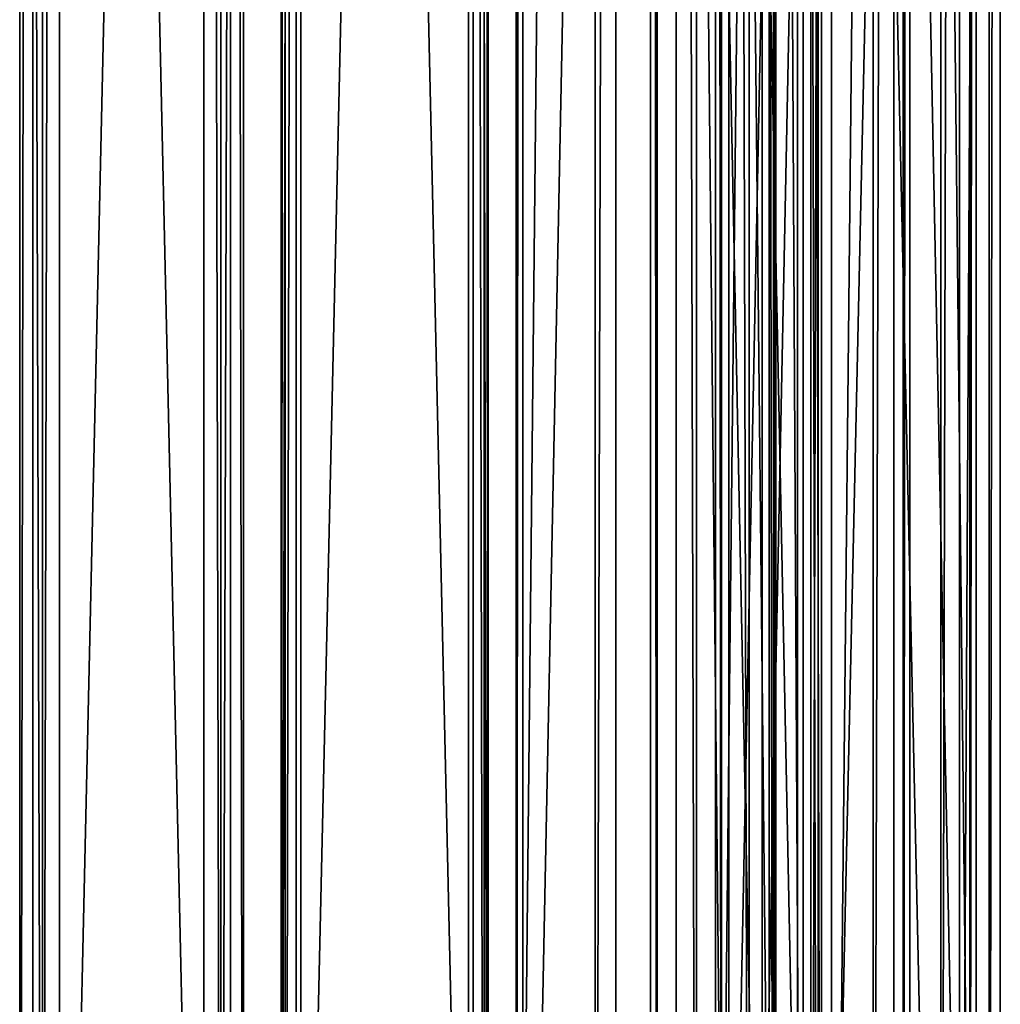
# Model space of a CAD drawing. Extents: x -1687 to 817, y -668 to 832.
# Tile 139 of 182: x 624 to 817, y -474 to -280. Entities that reach past the tile are written whole.
import ezdxf

# ---------------------------------------------------------------- set-up
doc = ezdxf.new("R2010")
doc.units = 0
doc.header["$LTSCALE"] = 25.4
doc.layers.get('0').update_dxf_attribs({"color": 13, "linetype": 'CONTINUOUS'})
doc.layers.add('WOOD', color=253, linetype='CONTINUOUS')

# ---------------------------------------------------------------- blocks, each defined once
blk = doc.blocks.new('L006_07-00_001_DOMY_LNA_OB')
at = {"color": 0}
for p, q in [((1500, 40, -37), (0, 40, -37)), ((0, 40, -3), (1500, 40, -3)), ((1500, 40, -37), (0, 40, -37)), ((0, 40, -3), (1500, 40, -3)), ((1500, 37), (0, 37)), ((0, 37, -40), (1500, 37, -40)), ((0, 37, -40), (1500, 37, -40)), ((1500, 37), (0, 37)), ((0, 3), (1500, 3)), ((1500, 3, -40), (0, 3, -40)), ((1500, 3, -40), (0, 3, -40)), ((0, 3), (1500, 3)), ((0, 0, -37), (1500, 0, -37)), ((1500, 0, -3), (0, 0, -3)), ((0, 0, -37), (1500, 0, -37)), ((1500, 0, -3), (0, 0, -3))]:
    blk.add_line(p, q, dxfattribs=at)
at = {"color": 7}
mesh = blk.add_polyface(dxfattribs=at)
corners = [(0, 40, -3), (1500, 40, -37), (0, 40, -37), (1500, 40, -3)]
mesh.append_faces([[corners[k] for k in face] for face in [(0, 1, 2), (1, 0, 3)]], dxfattribs={"vtx0": -1, "color": 7})
mesh = blk.add_polyface(dxfattribs=at)
corners = [(1500, 40, -37), (0, 37, -40), (0, 40, -37), (1500, 37, -40)]
mesh.append_faces([[corners[k] for k in face] for face in [(0, 1, 2), (1, 0, 3)]], dxfattribs={"vtx0": -1, "color": 7})
mesh = blk.add_polyface(dxfattribs=at)
corners = [(0, 37), (1500, 40, -3), (0, 40, -3), (1500, 37)]
mesh.append_faces([[corners[k] for k in face] for face in [(0, 1, 2), (1, 0, 3)]], dxfattribs={"vtx0": -1, "color": 7})
mesh = blk.add_polyface(dxfattribs=at)
corners = [(1500, 3), (0, 37), (0, 3), (1500, 37)]
mesh.append_faces([[corners[k] for k in face] for face in [(0, 1, 2), (1, 0, 3)]], dxfattribs={"vtx0": -1, "color": 7})
mesh = blk.add_polyface(dxfattribs=at)
corners = [(1500, 37, -40), (0, 3, -40), (0, 37, -40), (1500, 3, -40)]
mesh.append_faces([[corners[k] for k in face] for face in [(0, 1, 2), (1, 0, 3)]], dxfattribs={"vtx0": -1, "color": 7})
mesh = blk.add_polyface(dxfattribs=at)
corners = [(1500, 0, -37), (0, 3, -40), (1500, 3, -40), (0, 0, -37)]
mesh.append_faces([[corners[k] for k in face] for face in [(0, 1, 2), (1, 0, 3)]], dxfattribs={"vtx0": -1, "color": 7})
mesh = blk.add_polyface(dxfattribs=at)
corners = [(1500, 0, -3), (0, 3), (0, 0, -3), (1500, 3)]
mesh.append_faces([[corners[k] for k in face] for face in [(0, 1, 2), (1, 0, 3)]], dxfattribs={"vtx0": -1, "color": 7})
mesh = blk.add_polyface(dxfattribs=at)
corners = [(1500, 0, -3), (0, 0, -37), (1500, 0, -37), (0, 0, -3)]
mesh.append_faces([[corners[k] for k in face] for face in [(0, 1, 2), (1, 0, 3)]], dxfattribs={"vtx0": -1, "color": 7})

msp = doc.modelspace()

# ---------------------------------------------------------------- block references
at = {"layer": 'WOOD', "color": 0, "extrusion": (0.991306, -1.92404e-16, 0.131579), "rotation": 360}
msp.add_blockref('L006_07-00_001_DOMY_LNA_OB', (-668.18, 1413.92, 862.02), dxfattribs=at)
at = {"layer": 'WOOD', "color": 0, "extrusion": (0.999744, -2.2556e-16, -0.022632), "rotation": 360}
msp.add_blockref('L006_07-00_001_DOMY_LNA_OB', (-668.18, 1532.42, 680.92), dxfattribs=at)
at = {"layer": 'WOOD', "color": 0, "extrusion": (0.888922, -2.69689e-16, -0.458058), "rotation": 360}
msp.add_blockref('L006_07-00_001_DOMY_LNA_OB', (-668.18, 1677.55, -13.98), dxfattribs=at)
at = {"layer": 'WOOD', "color": 0, "extrusion": (-0.453708, -5.31119e-16, -0.89115), "rotation": 180}
msp.add_blockref('L006_07-00_001_DOMY_LNA_OB', (668.18, -41.26, -1565.21), dxfattribs=at)
at = {"layer": 'WOOD', "color": 0, "extrusion": (0.476726, -2.38426e-16, -0.879052), "rotation": 359.9999999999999}
msp.add_blockref('L006_07-00_001_DOMY_LNA_OB', (-668.18, 1381.2, -913.42), dxfattribs=at)
at = {"layer": 'WOOD', "color": 0, "extrusion": (-0.236967, -9.4005e-17, -0.971518), "rotation": 180}
msp.add_blockref('L006_07-00_001_DOMY_LNA_OB', (668.18, -411.48, -1560.58), dxfattribs=at)

doc.saveas('drawing.dxf')
